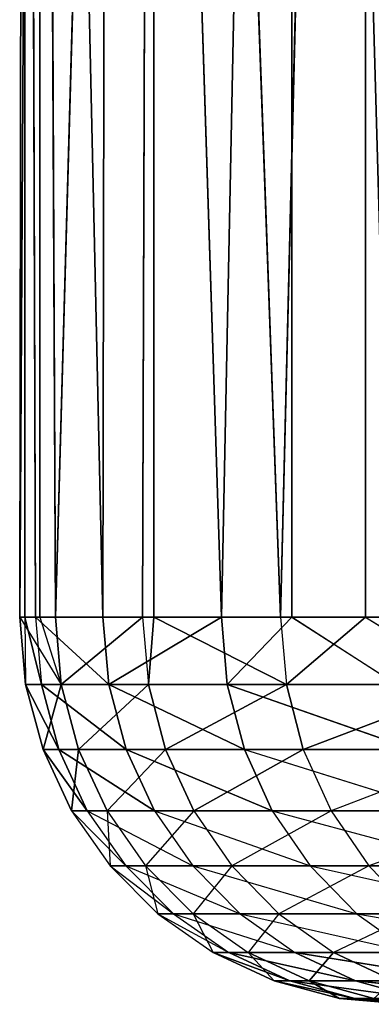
# Model space of a CAD drawing. Extents: x 0 to 7, y 0 to 11.4.
# Tile 2 of 256: x 0.2 to 0.2182, y 0 to 0.0509. Entities that reach past the tile are written whole.
import ezdxf

# ---------------------------------------------------------------- set-up
doc = ezdxf.new("R2010")
doc.units = 0
doc.header["$LTSCALE"] = 2.54
doc.layers.get('0').update_dxf_attribs({"color": 13, "linetype": 'CONTINUOUS'})

# ---------------------------------------------------------------- blocks, each defined once
blk = doc.blocks.new('KUBEK_NA_SZCZOTECZKI_DEMIT')
at = {"color": 0}
for p, q in [((0.200314, 0.2, 3.517722), (0.200049, 0.02, 3.492979)), ((0.200314, 0.2, 3.517722), (0.200049, 0.02, 3.492979)), ((0.201085, 0.2, 3.467078), (0.200049, 0.02, 3.492979)), ((0.201085, 0.2, 3.467078), (0.200049, 0.02, 3.492979)), ((0.200314, 0.02, 3.517722), (0.200314, 0.2, 3.517722)), ((0.200871, 0.02, 3.529492), (0.200314, 0.2, 3.517722)), ((0.200314, 0.02, 3.517722), (0.200314, 0.2, 3.517722)), ((0.200871, 0.02, 3.529492), (0.200314, 0.2, 3.517722)), ((0.204355, 0.02, 3.565848), (0.200314, 0.2, 3.517722)), ((0.204355, 0.02, 3.565848), (0.200314, 0.2, 3.517722)), ((0.201895, 0.02, 3.456504), (0.201085, 0.2, 3.467078)), ((0.201085, 0.2, 3.467078), (0.201085, 0.02, 3.467078)), ((0.201085, 0.2, 3.467078), (0.201085, 0.02, 3.467078)), ((0.201895, 0.02, 3.456504), (0.201085, 0.2, 3.467078)), ((0.201895, 0.02, 3.456504), (0.206975, 0.2, 3.416773)), ((0.201895, 0.02, 3.456504), (0.206975, 0.2, 3.416773)), ((0.204355, 0.02, 3.565848), (0.204671, 0.2, 3.568183)), ((0.204355, 0.02, 3.565848), (0.204671, 0.2, 3.568183)), ((0.210484, 0.02, 3.601852), (0.204671, 0.2, 3.568183)), ((0.210484, 0.02, 3.601852), (0.204671, 0.2, 3.568183)), ((0.206399, 0.02, 3.420261), (0.206975, 0.2, 3.416773)), ((0.206399, 0.02, 3.420261), (0.206975, 0.2, 3.416773)), ((0.206975, 0.02, 3.416773), (0.206975, 0.2, 3.416773)), ((0.206975, 0.2, 3.416773), (0.213537, 0.02, 3.384443)), ((0.206975, 0.2, 3.416773), (0.213537, 0.02, 3.384443)), ((0.206975, 0.02, 3.416773), (0.206975, 0.2, 3.416773)), ((0.210484, 0.02, 3.601852), (0.21411, 0.2, 3.617945)), ((0.210484, 0.02, 3.601852), (0.21411, 0.2, 3.617945)), ((0.217925, 0.2, 3.367321), (0.213537, 0.02, 3.384443)), ((0.217925, 0.2, 3.367321), (0.213537, 0.02, 3.384443)), ((0.21411, 0.2, 3.617945), (0.21411, 0.02, 3.617945)), ((0.21411, 0.2, 3.617945), (0.21411, 0.02, 3.617945)), ((0.217925, 0.2, 3.367321), (0.217925, 0.02, 3.367321)), ((0.217925, 0.2, 3.367321), (0.217925, 0.02, 3.367321)), ((0.200049, 0.02, 3.492979), (0.200314, 0.02, 3.517722)), ((0.201085, 0.02, 3.467078), (0.200049, 0.02, 3.492979)), ((0.200049, 0.02, 3.492979), (0.200353, 0.016527, 3.492984)), ((0.200049, 0.02, 3.492979), (0.202198, 0.016527, 3.456531)), ((0.200314, 0.02, 3.517722), (0.200871, 0.02, 3.529492)), ((0.200314, 0.02, 3.517722), (0.201174, 0.016527, 3.529474)), ((0.200314, 0.02, 3.517722), (0.200353, 0.016527, 3.492984)), ((0.200871, 0.02, 3.529492), (0.204355, 0.02, 3.565848)), ((0.200871, 0.02, 3.529492), (0.204355, 0.02, 3.565848)), ((0.200871, 0.02, 3.529492), (0.204656, 0.016527, 3.565808)), ((0.200871, 0.02, 3.529492), (0.204656, 0.016527, 3.565808)), ((0.200871, 0.02, 3.529492), (0.201174, 0.016527, 3.529474)), ((0.201085, 0.02, 3.467078), (0.202198, 0.016527, 3.456531)), ((0.201895, 0.02, 3.456504), (0.201085, 0.02, 3.467078)), ((0.206399, 0.02, 3.420261), (0.201895, 0.02, 3.456504)), ((0.201895, 0.02, 3.456504), (0.202198, 0.016527, 3.456531)), ((0.206399, 0.02, 3.420261), (0.201895, 0.02, 3.456504)), ((0.206399, 0.02, 3.420261), (0.202198, 0.016527, 3.456531)), ((0.206399, 0.02, 3.420261), (0.202198, 0.016527, 3.456531)), ((0.204355, 0.02, 3.565848), (0.210484, 0.02, 3.601852)), ((0.204355, 0.02, 3.565848), (0.210484, 0.02, 3.601852)), ((0.204355, 0.02, 3.565848), (0.204656, 0.016527, 3.565808)), ((0.204355, 0.02, 3.565848), (0.204656, 0.016527, 3.565808)), ((0.210484, 0.02, 3.601852), (0.204656, 0.016527, 3.565808)), ((0.210484, 0.02, 3.601852), (0.204656, 0.016527, 3.565808)), ((0.206975, 0.02, 3.416773), (0.206399, 0.02, 3.420261)), ((0.206399, 0.02, 3.420261), (0.206699, 0.016527, 3.420309)), ((0.206975, 0.02, 3.416773), (0.206699, 0.016527, 3.420309)), ((0.213537, 0.02, 3.384443), (0.206975, 0.02, 3.416773)), ((0.206975, 0.02, 3.416773), (0.213832, 0.016527, 3.384513)), ((0.213537, 0.02, 3.384443), (0.206975, 0.02, 3.416773)), ((0.206975, 0.02, 3.416773), (0.213832, 0.016527, 3.384513)), ((0.210484, 0.02, 3.601852), (0.21411, 0.02, 3.617945)), ((0.210484, 0.02, 3.601852), (0.210781, 0.016527, 3.60179)), ((0.21411, 0.02, 3.617945), (0.210781, 0.016527, 3.60179)), ((0.217925, 0.02, 3.367321), (0.213537, 0.02, 3.384443)), ((0.213537, 0.02, 3.384443), (0.213832, 0.016527, 3.384513)), ((0.217925, 0.02, 3.367321), (0.213832, 0.016527, 3.384513)), ((0.21411, 0.02, 3.617945), (0.219224, 0.02, 3.637312)), ((0.21411, 0.02, 3.617945), (0.219516, 0.016527, 3.637229)), ((0.22327, 0.02, 3.349242), (0.217925, 0.02, 3.367321)), ((0.217925, 0.02, 3.367321), (0.223559, 0.016527, 3.349334)), ((0.200353, 0.016527, 3.492984), (0.201174, 0.016527, 3.529474)), ((0.202198, 0.016527, 3.456531), (0.200353, 0.016527, 3.492984)), ((0.200353, 0.016527, 3.492984), (0.201174, 0.016527, 3.529474)), ((0.200353, 0.016527, 3.492984), (0.202075, 0.01316, 3.529421)), ((0.200353, 0.016527, 3.492984), (0.202075, 0.01316, 3.529421)), ((0.200353, 0.016527, 3.492984), (0.201255, 0.01316, 3.492997)), ((0.200353, 0.016527, 3.492984), (0.201255, 0.01316, 3.492997)), ((0.202198, 0.016527, 3.456531), (0.200353, 0.016527, 3.492984)), ((0.201174, 0.016527, 3.529474), (0.204656, 0.016527, 3.565808)), ((0.201174, 0.016527, 3.529474), (0.204656, 0.016527, 3.565808)), ((0.201174, 0.016527, 3.529474), (0.205551, 0.01316, 3.565689)), ((0.201174, 0.016527, 3.529474), (0.205551, 0.01316, 3.565689)), ((0.201174, 0.016527, 3.529474), (0.202075, 0.01316, 3.529421)), ((0.201174, 0.016527, 3.529474), (0.202075, 0.01316, 3.529421)), ((0.202198, 0.016527, 3.456531), (0.201255, 0.01316, 3.492997)), ((0.202198, 0.016527, 3.456531), (0.201255, 0.01316, 3.492997)), ((0.206699, 0.016527, 3.420309), (0.202198, 0.016527, 3.456531)), ((0.202198, 0.016527, 3.456531), (0.203097, 0.01316, 3.456609)), ((0.202198, 0.016527, 3.456531), (0.203097, 0.01316, 3.456609)), ((0.206699, 0.016527, 3.420309), (0.202198, 0.016527, 3.456531)), ((0.206699, 0.016527, 3.420309), (0.203097, 0.01316, 3.456609)), ((0.206699, 0.016527, 3.420309), (0.203097, 0.01316, 3.456609)), ((0.204656, 0.016527, 3.565808), (0.210781, 0.016527, 3.60179)), ((0.204656, 0.016527, 3.565808), (0.210781, 0.016527, 3.60179)), ((0.204656, 0.016527, 3.565808), (0.211665, 0.01316, 3.601606)), ((0.204656, 0.016527, 3.565808), (0.211665, 0.01316, 3.601606)), ((0.204656, 0.016527, 3.565808), (0.205551, 0.01316, 3.565689)), ((0.204656, 0.016527, 3.565808), (0.205551, 0.01316, 3.565689)), ((0.213832, 0.016527, 3.384513), (0.206699, 0.016527, 3.420309)), ((0.206699, 0.016527, 3.420309), (0.20759, 0.01316, 3.420453)), ((0.206699, 0.016527, 3.420309), (0.20759, 0.01316, 3.420453)), ((0.213832, 0.016527, 3.384513), (0.206699, 0.016527, 3.420309)), ((0.213832, 0.016527, 3.384513), (0.20759, 0.01316, 3.420453)), ((0.213832, 0.016527, 3.384513), (0.20759, 0.01316, 3.420453)), ((0.210781, 0.016527, 3.60179), (0.219516, 0.016527, 3.637229)), ((0.210781, 0.016527, 3.60179), (0.219516, 0.016527, 3.637229)), ((0.210781, 0.016527, 3.60179), (0.220384, 0.01316, 3.636981)), ((0.210781, 0.016527, 3.60179), (0.220384, 0.01316, 3.636981)), ((0.210781, 0.016527, 3.60179), (0.211665, 0.01316, 3.601606)), ((0.210781, 0.016527, 3.60179), (0.211665, 0.01316, 3.601606)), ((0.223559, 0.016527, 3.349334), (0.213832, 0.016527, 3.384513)), ((0.213832, 0.016527, 3.384513), (0.21471, 0.01316, 3.384722)), ((0.213832, 0.016527, 3.384513), (0.21471, 0.01316, 3.384722)), ((0.223559, 0.016527, 3.349334), (0.213832, 0.016527, 3.384513)), ((0.223559, 0.016527, 3.349334), (0.21471, 0.01316, 3.384722)), ((0.223559, 0.016527, 3.349334), (0.21471, 0.01316, 3.384722)), ((0.201255, 0.01316, 3.492997), (0.202075, 0.01316, 3.529421)), ((0.203097, 0.01316, 3.456609), (0.201255, 0.01316, 3.492997)), ((0.201255, 0.01316, 3.492997), (0.202075, 0.01316, 3.529421)), ((0.201255, 0.01316, 3.492997), (0.203545, 0.01, 3.529334)), ((0.201255, 0.01316, 3.492997), (0.203545, 0.01, 3.529334)), ((0.201255, 0.01316, 3.492997), (0.202728, 0.01, 3.493017)), ((0.201255, 0.01316, 3.492997), (0.202728, 0.01, 3.493017)), ((0.203097, 0.01316, 3.456609), (0.201255, 0.01316, 3.492997)), ((0.202075, 0.01316, 3.529421), (0.205551, 0.01316, 3.565689)), ((0.202075, 0.01316, 3.529421), (0.205551, 0.01316, 3.565689)), ((0.202075, 0.01316, 3.529421), (0.207011, 0.01, 3.565495)), ((0.202075, 0.01316, 3.529421), (0.207011, 0.01, 3.565495)), ((0.202075, 0.01316, 3.529421), (0.203545, 0.01, 3.529334)), ((0.202075, 0.01316, 3.529421), (0.203545, 0.01, 3.529334)), ((0.203097, 0.01316, 3.456609), (0.202728, 0.01, 3.493017)), ((0.203097, 0.01316, 3.456609), (0.202728, 0.01, 3.493017)), ((0.20759, 0.01316, 3.420453), (0.203097, 0.01316, 3.456609)), ((0.203097, 0.01316, 3.456609), (0.204565, 0.01, 3.456737)), ((0.203097, 0.01316, 3.456609), (0.204565, 0.01, 3.456737)), ((0.20759, 0.01316, 3.420453), (0.203097, 0.01316, 3.456609)), ((0.20759, 0.01316, 3.420453), (0.204565, 0.01, 3.456737)), ((0.20759, 0.01316, 3.420453), (0.204565, 0.01, 3.456737)), ((0.205551, 0.01316, 3.565689), (0.211665, 0.01316, 3.601606)), ((0.205551, 0.01316, 3.565689), (0.211665, 0.01316, 3.601606)), ((0.205551, 0.01316, 3.565689), (0.213107, 0.01, 3.601306)), ((0.205551, 0.01316, 3.565689), (0.213107, 0.01, 3.601306)), ((0.205551, 0.01316, 3.565689), (0.207011, 0.01, 3.565495)), ((0.205551, 0.01316, 3.565689), (0.207011, 0.01, 3.565495)), ((0.21471, 0.01316, 3.384722), (0.20759, 0.01316, 3.420453)), ((0.20759, 0.01316, 3.420453), (0.209045, 0.01, 3.420688)), ((0.20759, 0.01316, 3.420453), (0.209045, 0.01, 3.420688)), ((0.21471, 0.01316, 3.384722), (0.20759, 0.01316, 3.420453)), ((0.21471, 0.01316, 3.384722), (0.209045, 0.01, 3.420688)), ((0.21471, 0.01316, 3.384722), (0.209045, 0.01, 3.420688)), ((0.211665, 0.01316, 3.601606), (0.220384, 0.01316, 3.636981)), ((0.211665, 0.01316, 3.601606), (0.220384, 0.01316, 3.636981)), ((0.211665, 0.01316, 3.601606), (0.221801, 0.01, 3.636576)), ((0.211665, 0.01316, 3.601606), (0.213107, 0.01, 3.601306)), ((0.22442, 0.01316, 3.349606), (0.21471, 0.01316, 3.384722)), ((0.21471, 0.01316, 3.384722), (0.216144, 0.01, 3.385062)), ((0.22442, 0.01316, 3.349606), (0.216144, 0.01, 3.385062)), ((0.202728, 0.01, 3.493017), (0.205541, 0.007144, 3.529216)), ((0.202728, 0.01, 3.493017), (0.204728, 0.007144, 3.493045)), ((0.202728, 0.01, 3.493017), (0.203545, 0.01, 3.529334)), ((0.204565, 0.01, 3.456737), (0.202728, 0.01, 3.493017)), ((0.203545, 0.01, 3.529334), (0.208993, 0.007144, 3.565231)), ((0.203545, 0.01, 3.529334), (0.205541, 0.007144, 3.529216)), ((0.203545, 0.01, 3.529334), (0.207011, 0.01, 3.565495)), ((0.204565, 0.01, 3.456737), (0.204728, 0.007144, 3.493045)), ((0.204565, 0.01, 3.456737), (0.206557, 0.007144, 3.456911)), ((0.209045, 0.01, 3.420688), (0.204565, 0.01, 3.456737)), ((0.209045, 0.01, 3.420688), (0.206557, 0.007144, 3.456911)), ((0.207011, 0.01, 3.565495), (0.215065, 0.007144, 3.600899)), ((0.207011, 0.01, 3.565495), (0.208993, 0.007144, 3.565231)), ((0.207011, 0.01, 3.565495), (0.213107, 0.01, 3.601306)), ((0.209045, 0.01, 3.420688), (0.211019, 0.007144, 3.421007)), ((0.216144, 0.01, 3.385062), (0.209045, 0.01, 3.420688)), ((0.216144, 0.01, 3.385062), (0.211019, 0.007144, 3.421007)), ((0.213107, 0.01, 3.601306), (0.221801, 0.01, 3.636576)), ((0.213107, 0.01, 3.601306), (0.223723, 0.007144, 3.636028)), ((0.213107, 0.01, 3.601306), (0.215065, 0.007144, 3.600899)), ((0.225824, 0.01, 3.35005), (0.216144, 0.01, 3.385062)), ((0.216144, 0.01, 3.385062), (0.218089, 0.007144, 3.385524)), ((0.225824, 0.01, 3.35005), (0.218089, 0.007144, 3.385524)), ((0.204728, 0.007144, 3.493045), (0.205541, 0.007144, 3.529216)), ((0.206557, 0.007144, 3.456911), (0.204728, 0.007144, 3.493045)), ((0.204728, 0.007144, 3.493045), (0.208002, 0.004679, 3.529071)), ((0.204728, 0.007144, 3.493045), (0.207193, 0.004679, 3.49308)), ((0.205541, 0.007144, 3.529216), (0.208993, 0.007144, 3.565231)), ((0.205541, 0.007144, 3.529216), (0.211437, 0.004679, 3.564907)), ((0.205541, 0.007144, 3.529216), (0.208002, 0.004679, 3.529071)), ((0.211019, 0.007144, 3.421007), (0.206557, 0.007144, 3.456911)), ((0.206557, 0.007144, 3.456911), (0.207193, 0.004679, 3.49308)), ((0.206557, 0.007144, 3.456911), (0.209013, 0.004679, 3.457125)), ((0.208993, 0.007144, 3.565231), (0.215065, 0.007144, 3.600899)), ((0.208993, 0.007144, 3.565231), (0.217478, 0.004679, 3.600396)), ((0.208993, 0.007144, 3.565231), (0.211437, 0.004679, 3.564907)), ((0.211019, 0.007144, 3.421007), (0.209013, 0.004679, 3.457125)), ((0.218089, 0.007144, 3.385524), (0.211019, 0.007144, 3.421007)), ((0.211019, 0.007144, 3.421007), (0.213452, 0.004679, 3.4214)), ((0.218089, 0.007144, 3.385524), (0.213452, 0.004679, 3.4214)), ((0.215065, 0.007144, 3.600899), (0.223723, 0.007144, 3.636028)), ((0.215065, 0.007144, 3.600899), (0.226094, 0.004679, 3.63535)), ((0.215065, 0.007144, 3.600899), (0.217478, 0.004679, 3.600396)), ((0.227731, 0.007144, 3.350653), (0.218089, 0.007144, 3.385524)), ((0.218089, 0.007144, 3.385524), (0.220488, 0.004679, 3.386094)), ((0.207193, 0.004679, 3.49308), (0.208002, 0.004679, 3.529071)), ((0.209013, 0.004679, 3.457125), (0.207193, 0.004679, 3.49308)), ((0.207193, 0.004679, 3.49308), (0.210853, 0.00268, 3.528902)), ((0.207193, 0.004679, 3.49308), (0.210048, 0.00268, 3.49312)), ((0.208002, 0.004679, 3.529071), (0.211437, 0.004679, 3.564907)), ((0.208002, 0.004679, 3.529071), (0.214268, 0.00268, 3.564531)), ((0.208002, 0.004679, 3.529071), (0.210853, 0.00268, 3.528902)), ((0.213452, 0.004679, 3.4214), (0.209013, 0.004679, 3.457125)), ((0.209013, 0.004679, 3.457125), (0.210048, 0.00268, 3.49312)), ((0.209013, 0.004679, 3.457125), (0.211858, 0.00268, 3.457374)), ((0.211437, 0.004679, 3.564907), (0.217478, 0.004679, 3.600396)), ((0.211437, 0.004679, 3.564907), (0.220274, 0.00268, 3.599815)), ((0.211437, 0.004679, 3.564907), (0.214268, 0.00268, 3.564531)), ((0.213452, 0.004679, 3.4214), (0.211858, 0.00268, 3.457374)), ((0.220488, 0.004679, 3.386094), (0.213452, 0.004679, 3.4214)), ((0.213452, 0.004679, 3.4214), (0.216271, 0.00268, 3.421856)), ((0.220488, 0.004679, 3.386094), (0.216271, 0.00268, 3.421856)), ((0.217478, 0.004679, 3.600396), (0.226094, 0.004679, 3.63535)), ((0.217478, 0.004679, 3.600396), (0.22884, 0.00268, 3.634566)), ((0.217478, 0.004679, 3.600396), (0.220274, 0.00268, 3.599815)), ((0.210048, 0.00268, 3.49312), (0.210853, 0.00268, 3.528902)), ((0.210048, 0.00268, 3.49312), (0.214007, 0.001206, 3.528716)), ((0.210048, 0.00268, 3.49312), (0.214007, 0.001206, 3.528716)), ((0.210048, 0.00268, 3.49312), (0.213208, 0.001206, 3.493164)), ((0.210048, 0.00268, 3.49312), (0.213208, 0.001206, 3.493164)), ((0.211858, 0.00268, 3.457374), (0.210048, 0.00268, 3.49312)), ((0.210853, 0.00268, 3.528902), (0.214268, 0.00268, 3.564531)), ((0.210853, 0.00268, 3.528902), (0.2174, 0.001206, 3.564115)), ((0.210853, 0.00268, 3.528902), (0.2174, 0.001206, 3.564115)), ((0.210853, 0.00268, 3.528902), (0.214007, 0.001206, 3.528716)), ((0.210853, 0.00268, 3.528902), (0.214007, 0.001206, 3.528716)), ((0.211858, 0.00268, 3.457374), (0.213208, 0.001206, 3.493164)), ((0.211858, 0.00268, 3.457374), (0.213208, 0.001206, 3.493164)), ((0.211858, 0.00268, 3.457374), (0.215005, 0.001206, 3.457649)), ((0.211858, 0.00268, 3.457374), (0.215005, 0.001206, 3.457649)), ((0.216271, 0.00268, 3.421856), (0.211858, 0.00268, 3.457374)), ((0.214268, 0.00268, 3.564531), (0.220274, 0.00268, 3.599815)), ((0.214268, 0.00268, 3.564531), (0.223367, 0.001206, 3.599171)), ((0.214268, 0.00268, 3.564531), (0.223367, 0.001206, 3.599171)), ((0.214268, 0.00268, 3.564531), (0.2174, 0.001206, 3.564115)), ((0.214268, 0.00268, 3.564531), (0.2174, 0.001206, 3.564115)), ((0.216271, 0.00268, 3.421856), (0.215005, 0.001206, 3.457649)), ((0.216271, 0.00268, 3.421856), (0.215005, 0.001206, 3.457649)), ((0.216271, 0.00268, 3.421856), (0.219391, 0.001206, 3.422359)), ((0.216271, 0.00268, 3.421856), (0.219391, 0.001206, 3.422359)), ((0.223266, 0.00268, 3.386754), (0.216271, 0.00268, 3.421856)), ((0.213208, 0.001206, 3.493164), (0.214007, 0.001206, 3.528716)), ((0.215005, 0.001206, 3.457649), (0.213208, 0.001206, 3.493164)), ((0.213208, 0.001206, 3.493164), (0.214007, 0.001206, 3.528716)), ((0.213208, 0.001206, 3.493164), (0.217369, 0.000304, 3.528518)), ((0.213208, 0.001206, 3.493164), (0.217369, 0.000304, 3.528518)), ((0.213208, 0.001206, 3.493164), (0.216575, 0.000304, 3.493211)), ((0.213208, 0.001206, 3.493164), (0.216575, 0.000304, 3.493211)), ((0.215005, 0.001206, 3.457649), (0.213208, 0.001206, 3.493164)), ((0.214007, 0.001206, 3.528716), (0.2174, 0.001206, 3.564115)), ((0.214007, 0.001206, 3.528716), (0.2174, 0.001206, 3.564115)), ((0.214007, 0.001206, 3.528716), (0.220738, 0.000304, 3.563671)), ((0.214007, 0.001206, 3.528716), (0.220738, 0.000304, 3.563671)), ((0.214007, 0.001206, 3.528716), (0.217369, 0.000304, 3.528518)), ((0.214007, 0.001206, 3.528716), (0.217369, 0.000304, 3.528518)), ((0.219391, 0.001206, 3.422359), (0.215005, 0.001206, 3.457649)), ((0.215005, 0.001206, 3.457649), (0.216575, 0.000304, 3.493211)), ((0.215005, 0.001206, 3.457649), (0.216575, 0.000304, 3.493211)), ((0.215005, 0.001206, 3.457649), (0.21836, 0.000304, 3.457942)), ((0.215005, 0.001206, 3.457649), (0.21836, 0.000304, 3.457942)), ((0.219391, 0.001206, 3.422359), (0.215005, 0.001206, 3.457649)), ((0.2174, 0.001206, 3.564115), (0.223367, 0.001206, 3.599171)), ((0.2174, 0.001206, 3.564115), (0.223367, 0.001206, 3.599171)), ((0.2174, 0.001206, 3.564115), (0.226664, 0.000304, 3.598485)), ((0.2174, 0.001206, 3.564115), (0.226664, 0.000304, 3.598485)), ((0.2174, 0.001206, 3.564115), (0.220738, 0.000304, 3.563671)), ((0.2174, 0.001206, 3.564115), (0.220738, 0.000304, 3.563671)), ((0.216575, 0.000304, 3.493211), (0.217369, 0.000304, 3.528518)), ((0.21836, 0.000304, 3.457942), (0.216575, 0.000304, 3.493211)), ((0.216575, 0.000304, 3.493211), (0.217369, 0.000304, 3.528518)), ((0.216575, 0.000304, 3.493211), (0.220836, 0, 3.528313)), ((0.216575, 0.000304, 3.493211), (0.220836, 0, 3.528313)), ((0.216575, 0.000304, 3.493211), (0.220047, 0, 3.49326)), ((0.216575, 0.000304, 3.493211), (0.220047, 0, 3.49326)), ((0.21836, 0.000304, 3.457942), (0.216575, 0.000304, 3.493211)), ((0.217369, 0.000304, 3.528518), (0.220738, 0.000304, 3.563671)), ((0.217369, 0.000304, 3.528518), (0.220738, 0.000304, 3.563671)), ((0.217369, 0.000304, 3.528518), (0.224181, 0, 3.563214)), ((0.217369, 0.000304, 3.528518), (0.224181, 0, 3.563214)), ((0.217369, 0.000304, 3.528518), (0.220836, 0, 3.528313)), ((0.217369, 0.000304, 3.528518), (0.220836, 0, 3.528313))]:
    blk.add_line(p, q, dxfattribs=at)
mesh = blk.add_polyface(dxfattribs=at)
corners = [(0.200314, 0.2, 3.517722), (0.200049, 0.02, 3.492979), (0.200314, 0.02, 3.517722)]
mesh.append_faces([[corners[k] for k in face] for face in [(0, 1, 2)]], dxfattribs={"color": 0})
mesh = blk.add_polyface(dxfattribs=at)
corners = [(0.201085, 0.2, 3.467078), (0.200049, 0.02, 3.492979), (0.200314, 0.2, 3.517722)]
mesh.append_faces([[corners[k] for k in face] for face in [(0, 1, 2)]], dxfattribs={"color": 0})
mesh = blk.add_polyface(dxfattribs=at)
corners = [(0.201085, 0.2, 3.467078), (0.201085, 0.02, 3.467078), (0.200049, 0.02, 3.492979)]
mesh.append_faces([[corners[k] for k in face] for face in [(0, 1, 2)]], dxfattribs={"color": 0})
mesh = blk.add_polyface(dxfattribs=at)
corners = [(0.200314, 0.2, 3.517722), (0.200314, 0.02, 3.517722), (0.200871, 0.02, 3.529492)]
mesh.append_faces([[corners[k] for k in face] for face in [(0, 1, 2)]], dxfattribs={"color": 0})
mesh = blk.add_polyface(dxfattribs=at)
corners = [(0.200314, 0.2, 3.517722), (0.200871, 0.02, 3.529492), (0.204355, 0.02, 3.565848)]
mesh.append_faces([[corners[k] for k in face] for face in [(0, 1, 2)]], dxfattribs={"color": 0})
mesh = blk.add_polyface(dxfattribs=at)
corners = [(0.200314, 0.2, 3.517722), (0.204355, 0.02, 3.565848), (0.204671, 0.2, 3.568183)]
mesh.append_faces([[corners[k] for k in face] for face in [(0, 1, 2)]], dxfattribs={"color": 0})
mesh = blk.add_polyface(dxfattribs=at)
corners = [(0.206975, 0.2, 3.416773), (0.201895, 0.02, 3.456504), (0.201085, 0.2, 3.467078)]
mesh.append_faces([[corners[k] for k in face] for face in [(0, 1, 2)]], dxfattribs={"color": 0})
mesh = blk.add_polyface(dxfattribs=at)
corners = [(0.201085, 0.2, 3.467078), (0.201895, 0.02, 3.456504), (0.201085, 0.02, 3.467078)]
mesh.append_faces([[corners[k] for k in face] for face in [(0, 1, 2)]], dxfattribs={"color": 0})
mesh = blk.add_polyface(dxfattribs=at)
corners = [(0.206975, 0.2, 3.416773), (0.206399, 0.02, 3.420261), (0.201895, 0.02, 3.456504)]
mesh.append_faces([[corners[k] for k in face] for face in [(0, 1, 2)]], dxfattribs={"color": 0})
mesh = blk.add_polyface(dxfattribs=at)
corners = [(0.204671, 0.2, 3.568183), (0.204355, 0.02, 3.565848), (0.210484, 0.02, 3.601852)]
mesh.append_faces([[corners[k] for k in face] for face in [(0, 1, 2)]], dxfattribs={"color": 0})
mesh = blk.add_polyface(dxfattribs=at)
corners = [(0.204671, 0.2, 3.568183), (0.210484, 0.02, 3.601852), (0.21411, 0.2, 3.617945)]
mesh.append_faces([[corners[k] for k in face] for face in [(0, 1, 2)]], dxfattribs={"color": 0})
mesh = blk.add_polyface(dxfattribs=at)
corners = [(0.206975, 0.2, 3.416773), (0.206975, 0.02, 3.416773), (0.206399, 0.02, 3.420261)]
mesh.append_faces([[corners[k] for k in face] for face in [(0, 1, 2)]], dxfattribs={"color": 0})
mesh = blk.add_polyface(dxfattribs=at)
corners = [(0.206975, 0.2, 3.416773), (0.213537, 0.02, 3.384443), (0.206975, 0.02, 3.416773)]
mesh.append_faces([[corners[k] for k in face] for face in [(0, 1, 2)]], dxfattribs={"color": 0})
mesh = blk.add_polyface(dxfattribs=at)
corners = [(0.217925, 0.2, 3.367321), (0.213537, 0.02, 3.384443), (0.206975, 0.2, 3.416773)]
mesh.append_faces([[corners[k] for k in face] for face in [(0, 1, 2)]], dxfattribs={"color": 0})
mesh = blk.add_polyface(dxfattribs=at)
corners = [(0.21411, 0.2, 3.617945), (0.210484, 0.02, 3.601852), (0.21411, 0.02, 3.617945)]
mesh.append_faces([[corners[k] for k in face] for face in [(0, 1, 2)]], dxfattribs={"color": 0})
mesh = blk.add_polyface(dxfattribs=at)
corners = [(0.217925, 0.2, 3.367321), (0.217925, 0.02, 3.367321), (0.213537, 0.02, 3.384443)]
mesh.append_faces([[corners[k] for k in face] for face in [(0, 1, 2)]], dxfattribs={"color": 0})
mesh = blk.add_polyface(dxfattribs=at)
corners = [(0.21411, 0.2, 3.617945), (0.219224, 0.02, 3.637312), (0.228535, 0.2, 3.666497)]
mesh.append_faces([[corners[k] for k in face] for face in [(0, 1, 2)]], dxfattribs={"color": 0})
mesh = blk.add_polyface(dxfattribs=at)
corners = [(0.21411, 0.2, 3.617945), (0.21411, 0.02, 3.617945), (0.219224, 0.02, 3.637312)]
mesh.append_faces([[corners[k] for k in face] for face in [(0, 1, 2)]], dxfattribs={"color": 0})
mesh = blk.add_polyface(dxfattribs=at)
corners = [(0.233821, 0.2, 3.319231), (0.22327, 0.02, 3.349242), (0.217925, 0.2, 3.367321)]
mesh.append_faces([[corners[k] for k in face] for face in [(0, 1, 2)]], dxfattribs={"color": 0})
mesh = blk.add_polyface(dxfattribs=at)
corners = [(0.217925, 0.2, 3.367321), (0.22327, 0.02, 3.349242), (0.217925, 0.02, 3.367321)]
mesh.append_faces([[corners[k] for k in face] for face in [(0, 1, 2)]], dxfattribs={"color": 0})
mesh = blk.add_polyface(dxfattribs=at)
corners = [(0.200049, 0.02, 3.492979), (0.202198, 0.016527, 3.456531), (0.200353, 0.016527, 3.492984)]
mesh.append_faces([[corners[k] for k in face] for face in [(0, 1, 2)]], dxfattribs={"color": 0})
mesh = blk.add_polyface(dxfattribs=at)
corners = [(0.200314, 0.02, 3.517722), (0.200353, 0.016527, 3.492984), (0.201174, 0.016527, 3.529474)]
mesh.append_faces([[corners[k] for k in face] for face in [(0, 1, 2)]], dxfattribs={"color": 0})
mesh = blk.add_polyface(dxfattribs=at)
corners = [(0.200871, 0.02, 3.529492), (0.204656, 0.016527, 3.565808), (0.204355, 0.02, 3.565848)]
mesh.append_faces([[corners[k] for k in face] for face in [(0, 1, 2)]], dxfattribs={"color": 0})
mesh = blk.add_polyface(dxfattribs=at)
corners = [(0.200871, 0.02, 3.529492), (0.201174, 0.016527, 3.529474), (0.204656, 0.016527, 3.565808)]
mesh.append_faces([[corners[k] for k in face] for face in [(0, 1, 2)]], dxfattribs={"color": 0})
mesh = blk.add_polyface(dxfattribs=at)
corners = [(0.206399, 0.02, 3.420261), (0.202198, 0.016527, 3.456531), (0.201895, 0.02, 3.456504)]
mesh.append_faces([[corners[k] for k in face] for face in [(0, 1, 2)]], dxfattribs={"color": 0})
mesh = blk.add_polyface(dxfattribs=at)
corners = [(0.206399, 0.02, 3.420261), (0.206699, 0.016527, 3.420309), (0.202198, 0.016527, 3.456531)]
mesh.append_faces([[corners[k] for k in face] for face in [(0, 1, 2)]], dxfattribs={"color": 0})
mesh = blk.add_polyface(dxfattribs=at)
corners = [(0.204355, 0.02, 3.565848), (0.204656, 0.016527, 3.565808), (0.210484, 0.02, 3.601852)]
mesh.append_faces([[corners[k] for k in face] for face in [(0, 1, 2)]], dxfattribs={"color": 0})
mesh = blk.add_polyface(dxfattribs=at)
corners = [(0.210484, 0.02, 3.601852), (0.204656, 0.016527, 3.565808), (0.210781, 0.016527, 3.60179)]
mesh.append_faces([[corners[k] for k in face] for face in [(0, 1, 2)]], dxfattribs={"color": 0})
mesh = blk.add_polyface(dxfattribs=at)
corners = [(0.206975, 0.02, 3.416773), (0.213832, 0.016527, 3.384513), (0.206699, 0.016527, 3.420309)]
mesh.append_faces([[corners[k] for k in face] for face in [(0, 1, 2)]], dxfattribs={"color": 0})
mesh = blk.add_polyface(dxfattribs=at)
corners = [(0.213537, 0.02, 3.384443), (0.213832, 0.016527, 3.384513), (0.206975, 0.02, 3.416773)]
mesh.append_faces([[corners[k] for k in face] for face in [(0, 1, 2)]], dxfattribs={"color": 0})
mesh = blk.add_polyface(dxfattribs=at)
corners = [(0.21411, 0.02, 3.617945), (0.210781, 0.016527, 3.60179), (0.219516, 0.016527, 3.637229)]
mesh.append_faces([[corners[k] for k in face] for face in [(0, 1, 2)]], dxfattribs={"color": 0})
mesh = blk.add_polyface(dxfattribs=at)
corners = [(0.217925, 0.02, 3.367321), (0.223559, 0.016527, 3.349334), (0.213832, 0.016527, 3.384513)]
mesh.append_faces([[corners[k] for k in face] for face in [(0, 1, 2)]], dxfattribs={"color": 0})
mesh = blk.add_polyface(dxfattribs=at)
corners = [(0.200353, 0.016527, 3.492984), (0.202075, 0.01316, 3.529421), (0.201174, 0.016527, 3.529474)]
mesh.append_faces([[corners[k] for k in face] for face in [(0, 1, 2)]], dxfattribs={"color": 0})
mesh = blk.add_polyface(dxfattribs=at)
corners = [(0.200353, 0.016527, 3.492984), (0.201255, 0.01316, 3.492997), (0.202075, 0.01316, 3.529421)]
mesh.append_faces([[corners[k] for k in face] for face in [(0, 1, 2)]], dxfattribs={"color": 0})
mesh = blk.add_polyface(dxfattribs=at)
corners = [(0.202198, 0.016527, 3.456531), (0.201255, 0.01316, 3.492997), (0.200353, 0.016527, 3.492984)]
mesh.append_faces([[corners[k] for k in face] for face in [(0, 1, 2)]], dxfattribs={"color": 0})
mesh = blk.add_polyface(dxfattribs=at)
corners = [(0.201174, 0.016527, 3.529474), (0.205551, 0.01316, 3.565689), (0.204656, 0.016527, 3.565808)]
mesh.append_faces([[corners[k] for k in face] for face in [(0, 1, 2)]], dxfattribs={"color": 0})
mesh = blk.add_polyface(dxfattribs=at)
corners = [(0.201174, 0.016527, 3.529474), (0.202075, 0.01316, 3.529421), (0.205551, 0.01316, 3.565689)]
mesh.append_faces([[corners[k] for k in face] for face in [(0, 1, 2)]], dxfattribs={"color": 0})
mesh = blk.add_polyface(dxfattribs=at)
corners = [(0.202198, 0.016527, 3.456531), (0.203097, 0.01316, 3.456609), (0.201255, 0.01316, 3.492997)]
mesh.append_faces([[corners[k] for k in face] for face in [(0, 1, 2)]], dxfattribs={"color": 0})
mesh = blk.add_polyface(dxfattribs=at)
corners = [(0.206699, 0.016527, 3.420309), (0.203097, 0.01316, 3.456609), (0.202198, 0.016527, 3.456531)]
mesh.append_faces([[corners[k] for k in face] for face in [(0, 1, 2)]], dxfattribs={"color": 0})
mesh = blk.add_polyface(dxfattribs=at)
corners = [(0.206699, 0.016527, 3.420309), (0.20759, 0.01316, 3.420453), (0.203097, 0.01316, 3.456609)]
mesh.append_faces([[corners[k] for k in face] for face in [(0, 1, 2)]], dxfattribs={"color": 0})
mesh = blk.add_polyface(dxfattribs=at)
corners = [(0.204656, 0.016527, 3.565808), (0.211665, 0.01316, 3.601606), (0.210781, 0.016527, 3.60179)]
mesh.append_faces([[corners[k] for k in face] for face in [(0, 1, 2)]], dxfattribs={"color": 0})
mesh = blk.add_polyface(dxfattribs=at)
corners = [(0.204656, 0.016527, 3.565808), (0.205551, 0.01316, 3.565689), (0.211665, 0.01316, 3.601606)]
mesh.append_faces([[corners[k] for k in face] for face in [(0, 1, 2)]], dxfattribs={"color": 0})
mesh = blk.add_polyface(dxfattribs=at)
corners = [(0.213832, 0.016527, 3.384513), (0.20759, 0.01316, 3.420453), (0.206699, 0.016527, 3.420309)]
mesh.append_faces([[corners[k] for k in face] for face in [(0, 1, 2)]], dxfattribs={"color": 0})
mesh = blk.add_polyface(dxfattribs=at)
corners = [(0.213832, 0.016527, 3.384513), (0.21471, 0.01316, 3.384722), (0.20759, 0.01316, 3.420453)]
mesh.append_faces([[corners[k] for k in face] for face in [(0, 1, 2)]], dxfattribs={"color": 0})
mesh = blk.add_polyface(dxfattribs=at)
corners = [(0.210781, 0.016527, 3.60179), (0.220384, 0.01316, 3.636981), (0.219516, 0.016527, 3.637229)]
mesh.append_faces([[corners[k] for k in face] for face in [(0, 1, 2)]], dxfattribs={"color": 0})
mesh = blk.add_polyface(dxfattribs=at)
corners = [(0.210781, 0.016527, 3.60179), (0.211665, 0.01316, 3.601606), (0.220384, 0.01316, 3.636981)]
mesh.append_faces([[corners[k] for k in face] for face in [(0, 1, 2)]], dxfattribs={"color": 0})
mesh = blk.add_polyface(dxfattribs=at)
corners = [(0.223559, 0.016527, 3.349334), (0.21471, 0.01316, 3.384722), (0.213832, 0.016527, 3.384513)]
mesh.append_faces([[corners[k] for k in face] for face in [(0, 1, 2)]], dxfattribs={"color": 0})
mesh = blk.add_polyface(dxfattribs=at)
corners = [(0.223559, 0.016527, 3.349334), (0.22442, 0.01316, 3.349606), (0.21471, 0.01316, 3.384722)]
mesh.append_faces([[corners[k] for k in face] for face in [(0, 1, 2)]], dxfattribs={"color": 0})
mesh = blk.add_polyface(dxfattribs=at)
corners = [(0.201255, 0.01316, 3.492997), (0.203545, 0.01, 3.529334), (0.202075, 0.01316, 3.529421)]
mesh.append_faces([[corners[k] for k in face] for face in [(0, 1, 2)]], dxfattribs={"color": 0})
mesh = blk.add_polyface(dxfattribs=at)
corners = [(0.201255, 0.01316, 3.492997), (0.202728, 0.01, 3.493017), (0.203545, 0.01, 3.529334)]
mesh.append_faces([[corners[k] for k in face] for face in [(0, 1, 2)]], dxfattribs={"color": 0})
mesh = blk.add_polyface(dxfattribs=at)
corners = [(0.203097, 0.01316, 3.456609), (0.202728, 0.01, 3.493017), (0.201255, 0.01316, 3.492997)]
mesh.append_faces([[corners[k] for k in face] for face in [(0, 1, 2)]], dxfattribs={"color": 0})
mesh = blk.add_polyface(dxfattribs=at)
corners = [(0.202075, 0.01316, 3.529421), (0.207011, 0.01, 3.565495), (0.205551, 0.01316, 3.565689)]
mesh.append_faces([[corners[k] for k in face] for face in [(0, 1, 2)]], dxfattribs={"color": 0})
mesh = blk.add_polyface(dxfattribs=at)
corners = [(0.202075, 0.01316, 3.529421), (0.203545, 0.01, 3.529334), (0.207011, 0.01, 3.565495)]
mesh.append_faces([[corners[k] for k in face] for face in [(0, 1, 2)]], dxfattribs={"color": 0})
mesh = blk.add_polyface(dxfattribs=at)
corners = [(0.203097, 0.01316, 3.456609), (0.204565, 0.01, 3.456737), (0.202728, 0.01, 3.493017)]
mesh.append_faces([[corners[k] for k in face] for face in [(0, 1, 2)]], dxfattribs={"color": 0})
mesh = blk.add_polyface(dxfattribs=at)
corners = [(0.20759, 0.01316, 3.420453), (0.204565, 0.01, 3.456737), (0.203097, 0.01316, 3.456609)]
mesh.append_faces([[corners[k] for k in face] for face in [(0, 1, 2)]], dxfattribs={"color": 0})
mesh = blk.add_polyface(dxfattribs=at)
corners = [(0.20759, 0.01316, 3.420453), (0.209045, 0.01, 3.420688), (0.204565, 0.01, 3.456737)]
mesh.append_faces([[corners[k] for k in face] for face in [(0, 1, 2)]], dxfattribs={"color": 0})
mesh = blk.add_polyface(dxfattribs=at)
corners = [(0.205551, 0.01316, 3.565689), (0.213107, 0.01, 3.601306), (0.211665, 0.01316, 3.601606)]
mesh.append_faces([[corners[k] for k in face] for face in [(0, 1, 2)]], dxfattribs={"color": 0})
mesh = blk.add_polyface(dxfattribs=at)
corners = [(0.205551, 0.01316, 3.565689), (0.207011, 0.01, 3.565495), (0.213107, 0.01, 3.601306)]
mesh.append_faces([[corners[k] for k in face] for face in [(0, 1, 2)]], dxfattribs={"color": 0})
mesh = blk.add_polyface(dxfattribs=at)
corners = [(0.21471, 0.01316, 3.384722), (0.209045, 0.01, 3.420688), (0.20759, 0.01316, 3.420453)]
mesh.append_faces([[corners[k] for k in face] for face in [(0, 1, 2)]], dxfattribs={"color": 0})
mesh = blk.add_polyface(dxfattribs=at)
corners = [(0.21471, 0.01316, 3.384722), (0.216144, 0.01, 3.385062), (0.209045, 0.01, 3.420688)]
mesh.append_faces([[corners[k] for k in face] for face in [(0, 1, 2)]], dxfattribs={"color": 0})
mesh = blk.add_polyface(dxfattribs=at)
corners = [(0.211665, 0.01316, 3.601606), (0.221801, 0.01, 3.636576), (0.220384, 0.01316, 3.636981)]
mesh.append_faces([[corners[k] for k in face] for face in [(0, 1, 2)]], dxfattribs={"color": 0})
mesh = blk.add_polyface(dxfattribs=at)
corners = [(0.210853, 0.00268, 3.528902), (0.210048, 0.00268, 3.49312), (0.214007, 0.001206, 3.528716)]
mesh.append_faces([[corners[k] for k in face] for face in [(0, 1, 2)]], dxfattribs={"color": 0})
mesh = blk.add_polyface(dxfattribs=at)
corners = [(0.214007, 0.001206, 3.528716), (0.210048, 0.00268, 3.49312), (0.213208, 0.001206, 3.493164)]
mesh.append_faces([[corners[k] for k in face] for face in [(0, 1, 2)]], dxfattribs={"color": 0})
mesh = blk.add_polyface(dxfattribs=at)
corners = [(0.213208, 0.001206, 3.493164), (0.210048, 0.00268, 3.49312), (0.211858, 0.00268, 3.457374)]
mesh.append_faces([[corners[k] for k in face] for face in [(0, 1, 2)]], dxfattribs={"color": 0})
mesh = blk.add_polyface(dxfattribs=at)
corners = [(0.214268, 0.00268, 3.564531), (0.210853, 0.00268, 3.528902), (0.2174, 0.001206, 3.564115)]
mesh.append_faces([[corners[k] for k in face] for face in [(0, 1, 2)]], dxfattribs={"color": 0})
mesh = blk.add_polyface(dxfattribs=at)
corners = [(0.2174, 0.001206, 3.564115), (0.210853, 0.00268, 3.528902), (0.214007, 0.001206, 3.528716)]
mesh.append_faces([[corners[k] for k in face] for face in [(0, 1, 2)]], dxfattribs={"color": 0})
mesh = blk.add_polyface(dxfattribs=at)
corners = [(0.213208, 0.001206, 3.493164), (0.211858, 0.00268, 3.457374), (0.215005, 0.001206, 3.457649)]
mesh.append_faces([[corners[k] for k in face] for face in [(0, 1, 2)]], dxfattribs={"color": 0})
mesh = blk.add_polyface(dxfattribs=at)
corners = [(0.215005, 0.001206, 3.457649), (0.211858, 0.00268, 3.457374), (0.216271, 0.00268, 3.421856)]
mesh.append_faces([[corners[k] for k in face] for face in [(0, 1, 2)]], dxfattribs={"color": 0})
mesh = blk.add_polyface(dxfattribs=at)
corners = [(0.220274, 0.00268, 3.599815), (0.214268, 0.00268, 3.564531), (0.223367, 0.001206, 3.599171)]
mesh.append_faces([[corners[k] for k in face] for face in [(0, 1, 2)]], dxfattribs={"color": 0})
mesh = blk.add_polyface(dxfattribs=at)
corners = [(0.223367, 0.001206, 3.599171), (0.214268, 0.00268, 3.564531), (0.2174, 0.001206, 3.564115)]
mesh.append_faces([[corners[k] for k in face] for face in [(0, 1, 2)]], dxfattribs={"color": 0})
mesh = blk.add_polyface(dxfattribs=at)
corners = [(0.215005, 0.001206, 3.457649), (0.216271, 0.00268, 3.421856), (0.219391, 0.001206, 3.422359)]
mesh.append_faces([[corners[k] for k in face] for face in [(0, 1, 2)]], dxfattribs={"color": 0})
mesh = blk.add_polyface(dxfattribs=at)
corners = [(0.219391, 0.001206, 3.422359), (0.216271, 0.00268, 3.421856), (0.223266, 0.00268, 3.386754)]
mesh.append_faces([[corners[k] for k in face] for face in [(0, 1, 2)]], dxfattribs={"color": 0})
mesh = blk.add_polyface(dxfattribs=at)
corners = [(0.214007, 0.001206, 3.528716), (0.213208, 0.001206, 3.493164), (0.217369, 0.000304, 3.528518)]
mesh.append_faces([[corners[k] for k in face] for face in [(0, 1, 2)]], dxfattribs={"color": 0})
mesh = blk.add_polyface(dxfattribs=at)
corners = [(0.217369, 0.000304, 3.528518), (0.213208, 0.001206, 3.493164), (0.216575, 0.000304, 3.493211)]
mesh.append_faces([[corners[k] for k in face] for face in [(0, 1, 2)]], dxfattribs={"color": 0})
mesh = blk.add_polyface(dxfattribs=at)
corners = [(0.216575, 0.000304, 3.493211), (0.213208, 0.001206, 3.493164), (0.215005, 0.001206, 3.457649)]
mesh.append_faces([[corners[k] for k in face] for face in [(0, 1, 2)]], dxfattribs={"color": 0})
mesh = blk.add_polyface(dxfattribs=at)
corners = [(0.2174, 0.001206, 3.564115), (0.214007, 0.001206, 3.528716), (0.220738, 0.000304, 3.563671)]
mesh.append_faces([[corners[k] for k in face] for face in [(0, 1, 2)]], dxfattribs={"color": 0})
mesh = blk.add_polyface(dxfattribs=at)
corners = [(0.220738, 0.000304, 3.563671), (0.214007, 0.001206, 3.528716), (0.217369, 0.000304, 3.528518)]
mesh.append_faces([[corners[k] for k in face] for face in [(0, 1, 2)]], dxfattribs={"color": 0})
mesh = blk.add_polyface(dxfattribs=at)
corners = [(0.216575, 0.000304, 3.493211), (0.215005, 0.001206, 3.457649), (0.21836, 0.000304, 3.457942)]
mesh.append_faces([[corners[k] for k in face] for face in [(0, 1, 2)]], dxfattribs={"color": 0})
mesh = blk.add_polyface(dxfattribs=at)
corners = [(0.21836, 0.000304, 3.457942), (0.215005, 0.001206, 3.457649), (0.219391, 0.001206, 3.422359)]
mesh.append_faces([[corners[k] for k in face] for face in [(0, 1, 2)]], dxfattribs={"color": 0})
mesh = blk.add_polyface(dxfattribs=at)
corners = [(0.223367, 0.001206, 3.599171), (0.2174, 0.001206, 3.564115), (0.226664, 0.000304, 3.598485)]
mesh.append_faces([[corners[k] for k in face] for face in [(0, 1, 2)]], dxfattribs={"color": 0})
mesh = blk.add_polyface(dxfattribs=at)
corners = [(0.226664, 0.000304, 3.598485), (0.2174, 0.001206, 3.564115), (0.220738, 0.000304, 3.563671)]
mesh.append_faces([[corners[k] for k in face] for face in [(0, 1, 2)]], dxfattribs={"color": 0})
mesh = blk.add_polyface(dxfattribs=at)
corners = [(0.217369, 0.000304, 3.528518), (0.216575, 0.000304, 3.493211), (0.220836, 0, 3.528313)]
mesh.append_faces([[corners[k] for k in face] for face in [(0, 1, 2)]], dxfattribs={"color": 0})
mesh = blk.add_polyface(dxfattribs=at)
corners = [(0.220836, 0, 3.528313), (0.216575, 0.000304, 3.493211), (0.220047, 0, 3.49326)]
mesh.append_faces([[corners[k] for k in face] for face in [(0, 1, 2)]], dxfattribs={"color": 0})
mesh = blk.add_polyface(dxfattribs=at)
corners = [(0.220047, 0, 3.49326), (0.216575, 0.000304, 3.493211), (0.21836, 0.000304, 3.457942)]
mesh.append_faces([[corners[k] for k in face] for face in [(0, 1, 2)]], dxfattribs={"color": 0})
mesh = blk.add_polyface(dxfattribs=at)
corners = [(0.220738, 0.000304, 3.563671), (0.217369, 0.000304, 3.528518), (0.224181, 0, 3.563214)]
mesh.append_faces([[corners[k] for k in face] for face in [(0, 1, 2)]], dxfattribs={"color": 0})
mesh = blk.add_polyface(dxfattribs=at)
corners = [(0.224181, 0, 3.563214), (0.217369, 0.000304, 3.528518), (0.220836, 0, 3.528313)]
mesh.append_faces([[corners[k] for k in face] for face in [(0, 1, 2)]], dxfattribs={"color": 0})

msp = doc.modelspace()

# ---------------------------------------------------------------- block references
at = {"color": 0}
msp.add_blockref('KUBEK_NA_SZCZOTECZKI_DEMIT', (0, 0), dxfattribs=at)

doc.saveas('drawing.dxf')
